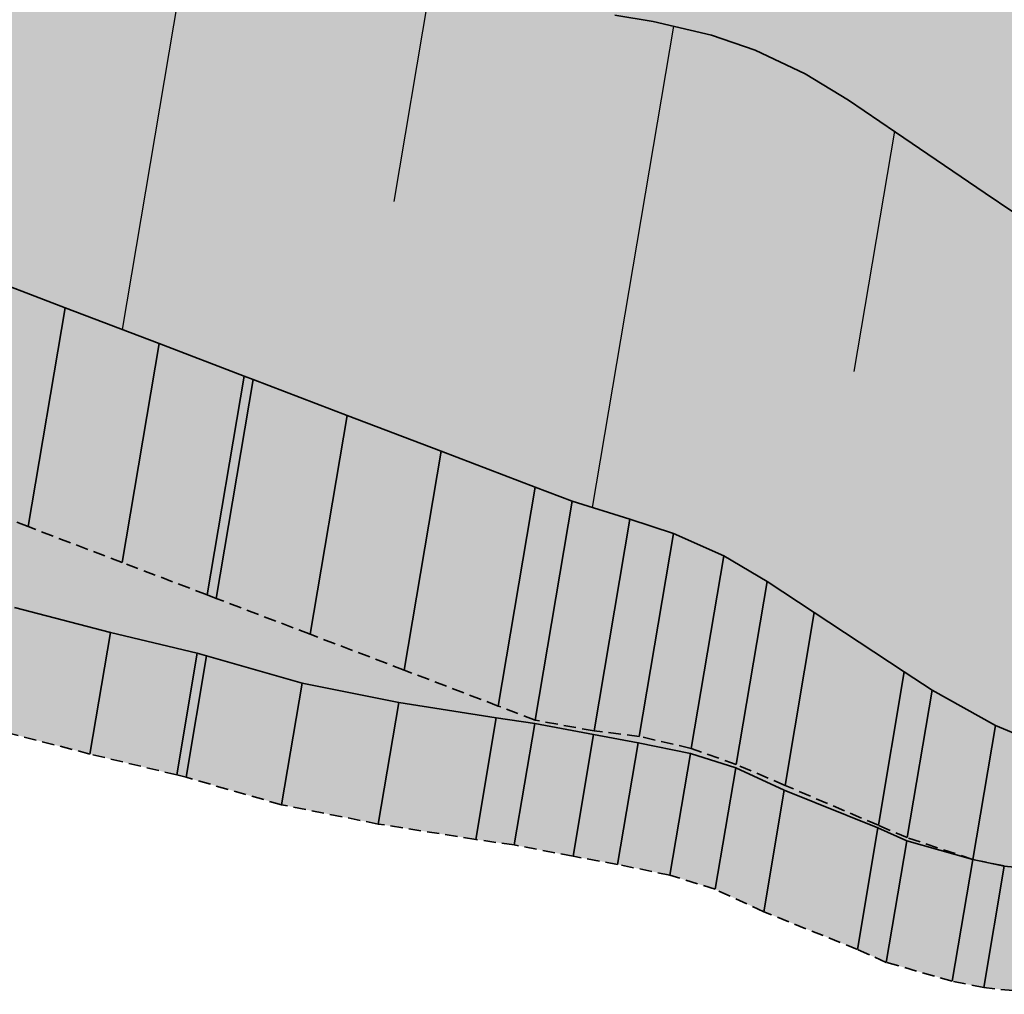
# Model space of a CAD drawing. Header units: metres. Extents: x 202053 to 211294, y 396303 to 397866.
# Tile 3 of 256: x 202094 to 202113, y 397307 to 397327. Entities that reach past the tile are written whole.
import ezdxf

# ---------------------------------------------------------------- set-up
doc = ezdxf.new("R2010")
doc.units = ezdxf.units.M
doc.linetypes.add('DASHED2', pattern=[0.375, 0.25, -0.125])
doc.layers.add('C3D-CORRIDOR', color=7, linetype='Continuous')
for name, color, linetype, lineweight in [('N-WA-GR-GRAS-V', 61, 'Continuous', 18), ('N-WA-GW-DIJK_KRUIN_BUITEN-G', 90, 'Continuous', 35), ('N-WA-GW-DIJK_TEEN_BUITEN-G', 90, 'Continuous', 35), ('N-WA-KG-ONDERHOUDGRENS_WATERSCHAP-G', 170, 'DASHED2', 35), ('N-WA-VH-VERHARDING_GRASBETONSTEEN-G', 102, 'Continuous', 35), ('N-WA-VH-VERHARDING_GRASBETONSTEEN-V', 75, 'Continuous', 18)]:
    doc.layers.add(name, color=color, linetype=linetype, lineweight=lineweight)

msp = doc.modelspace()

# ---------------------------------------------------------------- hatches: boundary and pattern name
at = {"layer": 'N-WA-GR-GRAS-V'}
for points in [[(202128.6236, 397310.1032), (202127.0599, 397310.3534), (202125.0245, 397310.3116), (202122.9787, 397310.2077), (202120.9387, 397310.1383), (202118.8957, 397310.0514), (202116.8529, 397309.966), (202115.6122, 397309.9048), (202114.8149, 397309.9082), (202113.4717, 397310.0396), (202112.8309, 397310.1709), (202111.4948, 397310.5531), (202110.9112, 397310.8139), (202109.012, 397311.5787), (202108.0285, 397312.0329), (202107.1088, 397312.3194), (202106.0502, 397312.5386), (202105.1454, 397312.7041), (202103.9534, 397312.9319), (202103.1745, 397313.0441), (202101.1991, 397313.3572), (202099.2366, 397313.7474), (202097.3023, 397314.3037), (202097.1122, 397314.352), (202095.3536, 397314.7755), (202093.4102, 397315.2786), (202091.4576, 397315.727), (202089.4895, 397316.0831), (202087.5098, 397316.3712), (202085.5215, 397316.608), (202083.5452, 397316.9162), (202081.5922, 397317.3622), (202078.2203, 397318.2221), (202074.4538, 397319.5326), (202070.7729, 397321.0992), (202067.4079, 397323.2757), (202064.3953, 397325.9122), (202061.6891, 397328.8537), (202059.4733, 397332.1725), (202057.545, 397335.6578), (202056.0171, 397339.3465), (202055.2611, 397343.2637), (202055.5628, 397347.2495), (202056.3796, 397351.0678), (202056.5983, 397352.4094), (202063.5046, 397351.6123), (202063.2652, 397350.5866), (202062.8455, 397347.6558), (202062.8018, 397344.6457), (202063.1475, 397341.605), (202063.8891, 397338.5848), (202065.0269, 397335.6371), (202066.5538, 397332.8141), (202068.4562, 397330.1677), (202070.7133, 397327.7479), (202073.2976, 397325.6024), (202076.1755, 397323.7756), (202079.3069, 397322.3076), (202082.2544, 397321.2841), (202084.1599, 397320.5568), (202086.0654, 397319.8294), (202087.9709, 397319.1021), (202089.8764, 397318.3747), (202091.7819, 397317.6474), (202093.6874, 397316.92), (202095.5929, 397316.1927), (202097.3122, 397315.5364), (202097.4984, 397315.4653), (202099.4039, 397314.738), (202101.3094, 397314.0106), (202103.2149, 397313.2833), (202103.9645, 397312.9972), (202105.1581, 397312.7794), (202106.0723, 397312.6694), (202107.1266, 397312.4251), (202108.0392, 397312.0964), (202109.0281, 397311.6739), (202110.9199, 397310.8654), (202111.5053, 397310.6152), (202112.8316, 397310.1747), (202113.4722, 397310.0423), (202114.8153, 397309.9104), (202115.6143, 397309.9175), (202116.8546, 397309.9756), (202118.899, 397310.0713), (202120.9435, 397310.1671), (202122.988, 397310.2628), (202125.0324, 397310.3582), (202127.0638, 397310.3763), (202128.6252, 397310.1127), (202128.6236, 397310.1032)], [(202128.6252, 397310.1127), (202127.0638, 397310.3763), (202125.0917, 397310.7093), (202123.1138, 397311.0083), (202121.136, 397311.307), (202119.1581, 397311.6056), (202117.1802, 397311.9043), (202115.9804, 397312.0855), (202115.2075, 397312.2335), (202113.9093, 397312.6309), (202113.2904, 397312.8922), (202112.0101, 397313.6051), (202111.4453, 397313.9773), (202109.6201, 397315.1802), (202108.666, 397315.809), (202107.7852, 397316.3259), (202106.7669, 397316.7832), (202105.8833, 397317.0746), (202104.7136, 397317.4344), (202103.9641, 397317.7205), (202102.0586, 397318.4478), (202100.1531, 397319.1752), (202098.2476, 397319.9025), (202098.0614, 397319.9736), (202096.3421, 397320.6299), (202094.4366, 397321.3572), (202092.5311, 397322.0846), (202090.6255, 397322.8119), (202088.72, 397323.5393), (202086.8145, 397324.2666), (202084.909, 397324.994), (202083.0035, 397325.7213), (202080.4636, 397326.6564), (202077.8674, 397327.9454), (202075.4983, 397329.5276), (202073.388, 397331.3667), (202071.5629, 397333.4232), (202070.0436, 397335.6552), (202068.8448, 397338.0189), (202067.9752, 397340.47), (202067.4374, 397342.9639), (202067.2281, 397345.4568), (202067.3385, 397347.9065), (202067.7543, 397350.2729), (202067.9749, 397351.0964), (202068.3335, 397351.055), (202068.2578, 397350.2377), (202068.2418, 397347.9569), (202068.5114, 397345.692), (202069.0625, 397343.4787), (202069.8863, 397341.3517), (202070.9698, 397339.3446), (202072.2961, 397337.489), (202073.8442, 397335.8139), (202075.5898, 397334.3458), (202077.5055, 397333.1078), (202079.5611, 397332.1193), (202081.7243, 397331.396), (202083.8866, 397330.9517), (202085.8587, 397330.6187), (202087.8308, 397330.2858), (202089.8029, 397329.9528), (202091.775, 397329.6198), (202093.7471, 397329.2869), (202095.7192, 397328.9539), (202097.6913, 397328.6209), (202099.4706, 397328.3205), (202099.6633, 397328.288), (202101.6354, 397327.955), (202103.6075, 397327.622), (202105.5796, 397327.2891), (202106.3554, 397327.1581), (202107.5394, 397326.8833), (202108.4203, 397326.5761), (202109.4355, 397326.1002), (202110.3136, 397325.567), (202111.2646, 397324.9203), (202113.084, 397323.6831), (202113.647, 397323.3003), (202114.9233, 397322.5637), (202115.5403, 397322.2912), (202116.8346, 397321.8707), (202117.6052, 397321.7091), (202118.8015, 397321.5072), (202120.7736, 397321.1742), (202122.7457, 397320.8412), (202124.7178, 397320.5083), (202126.6899, 397320.1753), (202128.662, 397319.8423), (202130.2235, 397319.5787), (202128.6252, 397310.1127)], [(202130.2235, 397319.5787), (202128.662, 397319.8423), (202126.6899, 397320.1753), (202124.7178, 397320.5083), (202122.7457, 397320.8412), (202120.7736, 397321.1742), (202118.8015, 397321.5072), (202117.6052, 397321.7091), (202116.8346, 397321.8707), (202115.5403, 397322.2912), (202114.9233, 397322.5637), (202113.647, 397323.3003), (202113.084, 397323.6831), (202111.2646, 397324.9203), (202110.3136, 397325.567), (202109.4355, 397326.1002), (202108.4203, 397326.5761), (202107.5394, 397326.8833), (202106.3554, 397327.1581), (202105.5796, 397327.2891), (202103.6075, 397327.622), (202101.6354, 397327.955), (202099.6633, 397328.288), (202099.4706, 397328.3205), (202097.6913, 397328.6209), (202095.7192, 397328.9539), (202093.7471, 397329.2869), (202091.775, 397329.6198), (202089.8029, 397329.9528), (202087.8308, 397330.2858), (202085.8587, 397330.6187), (202083.8866, 397330.9517), (202081.7243, 397331.396), (202079.5611, 397332.1193), (202077.5055, 397333.1078), (202075.5898, 397334.3458), (202073.8442, 397335.8139), (202072.2961, 397337.489), (202070.9698, 397339.3446), (202069.8863, 397341.3517), (202069.0625, 397343.4787), (202068.5114, 397345.692), (202068.2418, 397347.9569), (202068.2578, 397350.2377), (202068.3335, 397351.055), (202070.5687, 397350.797), (202070.5023, 397350.0809), (202070.4883, 397348.0822), (202070.7246, 397346.0976), (202071.2075, 397344.1581), (202071.9293, 397342.2943), (202072.8788, 397340.5355), (202074.041, 397338.9095), (202075.3975, 397337.4417), (202076.9272, 397336.1552), (202078.6058, 397335.0704), (202080.4071, 397334.2042), (202082.3026, 397333.5704), (202084.2612, 397333.1703), (202086.2333, 397332.8373), (202088.2054, 397332.5044), (202090.1775, 397332.1714), (202092.1496, 397331.8384), (202094.1217, 397331.5055), (202096.0937, 397331.1725), (202098.0658, 397330.8395), (202099.8452, 397330.5391), (202100.0379, 397330.5066), (202102.01, 397330.1736), (202103.9821, 397329.8406), (202105.9542, 397329.5077), (202106.73, 397329.3767), (202107.9263, 397329.1747), (202108.8332, 397329.0216), (202109.8984, 397328.8417), (202110.8396, 397328.6828), (202111.8705, 397328.5088), (202113.8425, 397328.1758), (202114.4528, 397328.0728), (202115.8146, 397327.8428), (202116.4593, 397327.734), (202117.7867, 397327.5099), (202118.5625, 397327.3789), (202119.7588, 397327.1769), (202121.7309, 397326.8439), (202123.703, 397326.511), (202125.6751, 397326.178), (202127.6472, 397325.8451), (202129.6193, 397325.5121), (202131.1807, 397325.2485), (202130.2235, 397319.5787)]]:
    msp.add_hatch(color=256, dxfattribs=at).paths.add_polyline_path(points, flags=0)
at = {"layer": 'N-WA-VH-VERHARDING_GRASBETONSTEEN-V'}
for points in [[(202128.2074, 397307.6381), (202126.6437, 397307.8883), (202124.6083, 397307.8465), (202122.5625, 397307.7426), (202120.5224, 397307.6732), (202118.4795, 397307.5863), (202116.4367, 397307.5009), (202115.196, 397307.4397), (202114.3987, 397307.4431), (202113.0555, 397307.5745), (202112.4147, 397307.7057), (202111.0786, 397308.0879), (202110.495, 397308.3488), (202108.5958, 397309.1136), (202107.6123, 397309.5678), (202106.6926, 397309.8543), (202105.634, 397310.0735), (202104.7292, 397310.239), (202103.5372, 397310.4668), (202102.7583, 397310.579), (202100.7829, 397310.8921), (202098.8204, 397311.2823), (202096.886, 397311.8386), (202096.696, 397311.8868), (202094.9374, 397312.3104), (202092.994, 397312.8135), (202091.0414, 397313.2619), (202089.0733, 397313.618), (202087.0936, 397313.9061), (202085.1053, 397314.1429), (202083.129, 397314.451), (202081.176, 397314.8971), (202077.5776, 397315.8061), (202073.5138, 397317.216), (202069.5503, 397318.9185), (202065.9219, 397321.2652), (202062.6694, 397324.1035), (202059.7504, 397327.2753), (202057.3522, 397330.8492), (202055.2749, 397334.6105), (202053.6338, 397338.5915), (202052.8021, 397342.8131), (202053.0667, 397347.1102), (202053.8856, 397351.2421), (202054.1148, 397352.696), (202056.5983, 397352.4094), (202056.3796, 397351.0678), (202055.5628, 397347.2495), (202055.2611, 397343.2637), (202056.0171, 397339.3465), (202057.545, 397335.6578), (202059.4733, 397332.1725), (202061.6891, 397328.8537), (202064.3953, 397325.9122), (202067.4079, 397323.2757), (202070.7729, 397321.0992), (202074.4538, 397319.5326), (202078.2203, 397318.2221), (202081.5922, 397317.3622), (202083.5452, 397316.9162), (202085.5215, 397316.608), (202087.5098, 397316.3712), (202089.4895, 397316.0831), (202091.4576, 397315.727), (202093.4102, 397315.2786), (202095.3536, 397314.7755), (202097.1122, 397314.352), (202097.3023, 397314.3037), (202099.2366, 397313.7474), (202101.1991, 397313.3572), (202103.1745, 397313.0441), (202103.9534, 397312.9319), (202105.1454, 397312.7041), (202106.0502, 397312.5386), (202107.1088, 397312.3194), (202108.0285, 397312.0329), (202109.012, 397311.5787), (202110.9112, 397310.8139), (202111.4948, 397310.5531), (202112.8309, 397310.1709), (202113.4717, 397310.0396), (202114.8149, 397309.9082), (202115.6122, 397309.9048), (202116.8529, 397309.966), (202118.8957, 397310.0514), (202120.9387, 397310.1383), (202122.9787, 397310.2077), (202125.0245, 397310.3116), (202127.0599, 397310.3534), (202128.6236, 397310.1032), (202128.2074, 397307.6381)], [(202127.0638, 397310.3763), (202125.0324, 397310.3582), (202122.988, 397310.2628), (202120.9435, 397310.1671), (202118.899, 397310.0713), (202116.8546, 397309.9756), (202115.6143, 397309.9175), (202114.8153, 397309.9104), (202113.4722, 397310.0423), (202112.8316, 397310.1747), (202111.5053, 397310.6152), (202110.9199, 397310.8654), (202109.0281, 397311.6739), (202108.0392, 397312.0964), (202107.1266, 397312.4251), (202106.0723, 397312.6694), (202105.1581, 397312.7794), (202103.9645, 397312.9972), (202103.2149, 397313.2833), (202101.3094, 397314.0106), (202099.4039, 397314.738), (202097.4984, 397315.4653), (202097.3122, 397315.5364), (202095.5929, 397316.1927), (202093.6874, 397316.92), (202091.7819, 397317.6474), (202089.8764, 397318.3747), (202087.9709, 397319.1021), (202086.0654, 397319.8294), (202084.1599, 397320.5568), (202082.2544, 397321.2841), (202079.3069, 397322.3076), (202076.1755, 397323.7756), (202073.2976, 397325.6024), (202070.7133, 397327.7479), (202068.4562, 397330.1677), (202066.5538, 397332.8141), (202065.0269, 397335.6371), (202063.8891, 397338.5848), (202063.1475, 397341.605), (202062.8018, 397344.6457), (202062.8455, 397347.6558), (202063.2652, 397350.5866), (202063.5046, 397351.6123), (202067.9749, 397351.0964), (202067.7543, 397350.2729), (202067.3385, 397347.9065), (202067.2281, 397345.4568), (202067.4374, 397342.9639), (202067.9752, 397340.47), (202068.8448, 397338.0189), (202070.0436, 397335.6552), (202071.5629, 397333.4232), (202073.388, 397331.3667), (202075.4983, 397329.5276), (202077.8674, 397327.9454), (202080.4636, 397326.6564), (202083.0035, 397325.7213), (202084.909, 397324.994), (202086.8145, 397324.2666), (202088.72, 397323.5393), (202090.6255, 397322.8119), (202092.5311, 397322.0846), (202094.4366, 397321.3572), (202096.3421, 397320.6299), (202098.0614, 397319.9736), (202098.2476, 397319.9025), (202100.1531, 397319.1752), (202102.0586, 397318.4478), (202103.9641, 397317.7205), (202104.7136, 397317.4344), (202105.8833, 397317.0746), (202106.7669, 397316.7832), (202107.7852, 397316.3259), (202108.666, 397315.809), (202109.6201, 397315.1802), (202111.4453, 397313.9773), (202112.0101, 397313.6051), (202113.2904, 397312.8922), (202113.9093, 397312.6309), (202115.2075, 397312.2335), (202115.9804, 397312.0855), (202117.1802, 397311.9043), (202119.1581, 397311.6056), (202121.136, 397311.307), (202123.1138, 397311.0083), (202125.0917, 397310.7093), (202127.0638, 397310.3763), (202127.0638, 397310.3763)]]:
    msp.add_hatch(color=256, dxfattribs=at).paths.add_polyline_path(points, flags=0)

# ---------------------------------------------------------------- linework, layer by layer
at = {"layer": 'C3D-CORRIDOR'}
for p, q in [((202096.9102, 397328.7528, 16.25), (202095.5874, 397320.9179, 13.6014)), ((202101.8405, 397327.9204, 16.25), (202101.0958, 397323.51, 14.7591)), ((202106.7657, 397327.0629, 16.25), (202105.119, 397317.3097, 12.9529)), ((202111.2433, 397324.9348, 16.25), (202110.421, 397320.0646, 14.6036))]:
    msp.add_line(p, q, dxfattribs=at)
at = {"layer": 'N-WA-GW-DIJK_KRUIN_BUITEN-G', "elevation": 16.25}
msp.add_lwpolyline([(202130.2235, 397319.5787), (202128.662, 397319.8423), (202126.6899, 397320.1753), (202124.7178, 397320.5083), (202122.7457, 397320.8412), (202120.7736, 397321.1742), (202118.8015, 397321.5072), (202117.6052, 397321.7091), (202116.8346, 397321.8707), (202115.5403, 397322.2912), (202114.9233, 397322.5637), (202113.647, 397323.3003), (202113.084, 397323.6831), (202111.2646, 397324.9203), (202110.3136, 397325.567), (202109.4355, 397326.1002), (202108.4203, 397326.5761), (202107.5394, 397326.8833), (202106.3554, 397327.1581), (202105.5796, 397327.2891)], dxfattribs=at)
at = {"layer": 'N-WA-GW-DIJK_TEEN_BUITEN-G'}
for points, elevation in [([(202113.9093, 397312.6309), (202113.2904, 397312.8922), (202112.0101, 397313.6051), (202111.4453, 397313.9773), (202109.6201, 397315.1802), (202108.666, 397315.809), (202107.7852, 397316.3259), (202106.7669, 397316.7832), (202105.8833, 397317.0746), (202104.7136, 397317.4344), (202103.9641, 397317.7205), (202102.0586, 397318.4478), (202100.1531, 397319.1752), (202098.2476, 397319.9025), (202098.0614, 397319.9736), (202096.3421, 397320.6299), (202094.4366, 397321.3572), (202092.5311, 397322.0846)], 13.05), ([(202114.8149, 397309.9082), (202113.4717, 397310.0396), (202112.8309, 397310.1709), (202111.4948, 397310.5531), (202110.9112, 397310.8139), (202109.012, 397311.5787), (202108.0285, 397312.0329), (202107.1088, 397312.3194), (202106.0502, 397312.5386), (202105.1454, 397312.7041), (202103.9534, 397312.9319), (202103.1745, 397313.0441), (202101.1991, 397313.3572), (202099.2366, 397313.7474), (202097.3023, 397314.3037), (202097.1122, 397314.352), (202095.3536, 397314.7755), (202093.4102, 397315.2786)], 13.0532)]:
    msp.add_lwpolyline(points, dxfattribs=dict(at, elevation=elevation))
at = {"layer": 'N-WA-KG-ONDERHOUDGRENS_WATERSCHAP-G'}
for p, q in [((202093.6874, 397316.92, 13.6819), (202091.7819, 397317.6474, 13.8153)), ((202095.5929, 397316.1927, 13.5486), (202093.6874, 397316.92, 13.6819)), ((202097.3122, 397315.5364, 13.4283), (202095.5929, 397316.1927, 13.5486)), ((202097.4984, 397315.4653, 13.4153), (202097.3122, 397315.5364, 13.4283)), ((202099.4039, 397314.738, 13.282), (202097.4984, 397315.4653, 13.4153)), ((202101.3094, 397314.0106, 13.1486), (202099.4039, 397314.738, 13.282)), ((202103.2149, 397313.2833, 13.0153), (202101.3094, 397314.0106, 13.1486)), ((202103.9645, 397312.9972, 12.9629), (202103.2149, 397313.2833, 13.0153)), ((202105.1581, 397312.7794, 12.9342), (202103.9645, 397312.9972, 12.9629)), ((202094.9374, 397312.3104, 13.0695), (202092.994, 397312.8135, 13.1271)), ((202106.0723, 397312.6694, 12.9395), (202105.1581, 397312.7794, 12.9342)), ((202107.1266, 397312.4251, 12.9458), (202106.0723, 397312.6694, 12.9395)), ((202108.0392, 397312.0964, 12.9513), (202107.1266, 397312.4251, 12.9458)), ((202096.696, 397311.8868, 13.0279), (202094.9374, 397312.3104, 13.0695)), ((202109.0281, 397311.6739, 12.9574), (202108.0392, 397312.0964, 12.9513)), ((202096.886, 397311.8386, 13.0226), (202096.696, 397311.8868, 13.0279)), ((202098.8204, 397311.2823, 12.9471), (202096.886, 397311.8386, 13.0226)), ((202110.9199, 397310.8654, 12.969), (202109.0281, 397311.6739, 12.9574)), ((202100.7829, 397310.8921, 12.9278), (202098.8204, 397311.2823, 12.9471)), ((202102.7583, 397310.579, 12.9345), (202100.7829, 397310.8921, 12.9278)), ((202111.5053, 397310.6152, 12.9725), (202110.9199, 397310.8654, 12.969)), ((202103.5372, 397310.4668, 12.9408), (202102.7583, 397310.579, 12.9345)), ((202112.8316, 397310.1747, 12.9806), (202111.5053, 397310.6152, 12.9725)), ((202104.7292, 397310.239, 12.9596), (202103.5372, 397310.4668, 12.9408)), ((202105.634, 397310.0735, 12.9837), (202104.7292, 397310.239, 12.9596)), ((202113.4722, 397310.0423, 12.9843), (202112.8316, 397310.1747, 12.9806)), ((202106.6926, 397309.8543, 12.9815), (202105.634, 397310.0735, 12.9837)), ((202107.6123, 397309.5678, 12.9728), (202106.6926, 397309.8543, 12.9815)), ((202108.5958, 397309.1136, 12.9895), (202107.6123, 397309.5678, 12.9728)), ((202110.495, 397308.3488, 12.9864), (202108.5958, 397309.1136, 12.9895)), ((202111.0786, 397308.0879, 12.9936), (202110.495, 397308.3488, 12.9864)), ((202112.4147, 397307.7057, 12.9793), (202111.0786, 397308.0879, 12.9936)), ((202113.0555, 397307.5745, 12.9853), (202112.4147, 397307.7057, 12.9793)), ((202114.3987, 397307.4431, 12.9914), (202113.0555, 397307.5745, 12.9853))]:
    msp.add_line(p, q, dxfattribs=at)
at = {"layer": 'N-WA-VH-VERHARDING_GRASBETONSTEEN-G'}
for p, q in [((202094.4366, 397321.3572, 13.6819), (202093.6874, 397316.92, 13.6819)), ((202096.3421, 397320.6299, 13.5486), (202095.5929, 397316.1927, 13.5486)), ((202098.0614, 397319.9736, 13.4283), (202097.3122, 397315.5364, 13.4283)), ((202098.2476, 397319.9025, 13.4153), (202097.4984, 397315.4653, 13.4153)), ((202100.1531, 397319.1752, 13.282), (202099.4039, 397314.738, 13.282)), ((202102.0586, 397318.4478, 13.1486), (202101.3094, 397314.0106, 13.1486)), ((202103.9641, 397317.7205, 13.0153), (202103.2149, 397313.2833, 13.0153)), ((202104.7136, 397317.4344, 12.9629), (202103.9645, 397312.9972, 12.9629)), ((202105.8833, 397317.0746, 12.9342), (202105.1581, 397312.7794, 12.9342)), ((202106.7669, 397316.7832, 12.9395), (202106.0723, 397312.6694, 12.9395)), ((202107.7852, 397316.3259, 12.9458), (202107.1266, 397312.4251, 12.9458)), ((202108.666, 397315.809, 12.9513), (202108.0392, 397312.0964, 12.9513)), ((202109.6201, 397315.1802, 12.9574), (202109.0281, 397311.6739, 12.9574)), ((202095.3536, 397314.7755, 13.0695), (202094.9374, 397312.3104, 13.0695)), ((202097.1122, 397314.352, 13.0279), (202096.696, 397311.8868, 13.0279)), ((202097.3023, 397314.3037, 13.0226), (202096.886, 397311.8386, 13.0226)), ((202111.4453, 397313.9773, 12.969), (202110.9199, 397310.8654, 12.969)), ((202099.2366, 397313.7474, 12.9471), (202098.8204, 397311.2823, 12.9471)), ((202112.0101, 397313.6051, 12.9725), (202111.5053, 397310.6152, 12.9725)), ((202101.1991, 397313.3572, 12.9278), (202100.7829, 397310.8921, 12.9278)), ((202103.1745, 397313.0441, 12.9345), (202102.7583, 397310.579, 12.9345)), ((202103.9534, 397312.9319, 12.9408), (202103.5372, 397310.4668, 12.9408)), ((202113.2904, 397312.8922, 12.9806), (202112.8316, 397310.1747, 12.9806)), ((202105.1454, 397312.7041, 12.9596), (202104.7292, 397310.239, 12.9596)), ((202106.0502, 397312.5386, 12.9837), (202105.634, 397310.0735, 12.9837)), ((202107.1088, 397312.3194, 12.9815), (202106.6926, 397309.8543, 12.9815)), ((202108.0285, 397312.0329, 12.9728), (202107.6123, 397309.5678, 12.9728)), ((202109.012, 397311.5787, 12.9895), (202108.5958, 397309.1136, 12.9895)), ((202110.9112, 397310.8139, 12.9864), (202110.495, 397308.3488, 12.9864)), ((202111.4948, 397310.5531, 12.9936), (202111.0786, 397308.0879, 12.9936)), ((202112.8309, 397310.1709, 12.9793), (202112.4147, 397307.7057, 12.9793)), ((202113.4717, 397310.0396, 12.9853), (202113.0555, 397307.5745, 12.9853))]:
    msp.add_line(p, q, dxfattribs=at)

doc.saveas('drawing.dxf')
